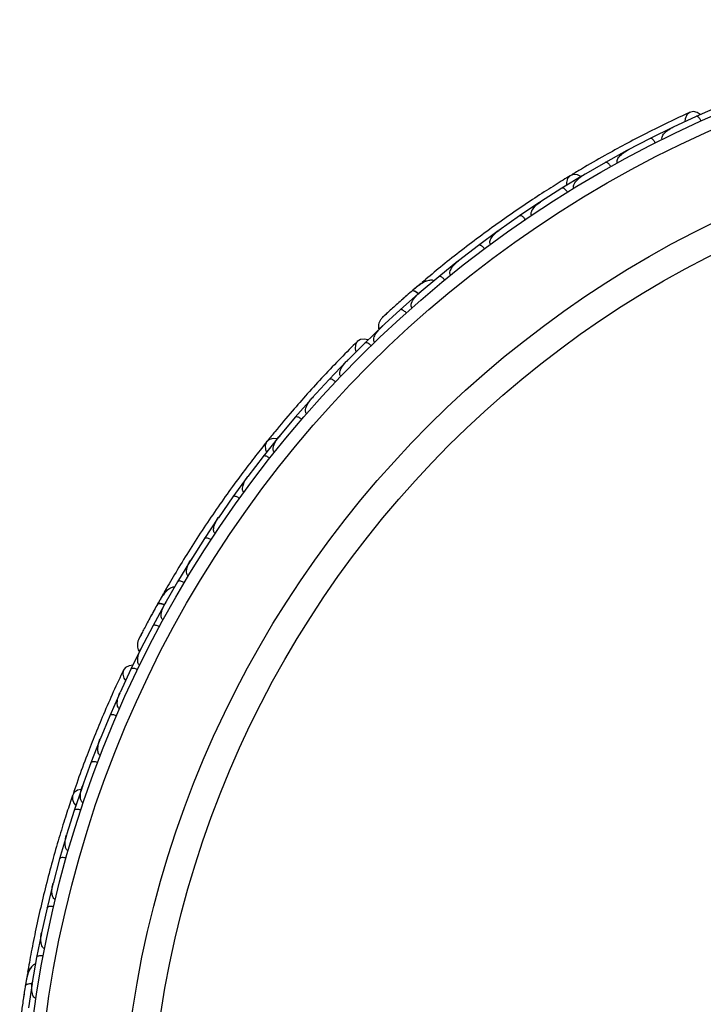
# Model space of a CAD drawing. Header units: millimetres. Extents: x 69 to 135, y 39 to 174.
# Tile 6 of 199: x 68.98 to 71.7, y 56.01 to 59.93. Entities that reach past the tile are written whole.
import ezdxf

# ---------------------------------------------------------------- set-up
doc = ezdxf.new("R2010")
doc.units = ezdxf.units.MM

msp = doc.modelspace()

# ---------------------------------------------------------------- linework, layer by layer
at = {"color": 7, "linetype": 'Continuous', "lineweight": 25}
for p, q in [((71.75948, 59.58843), (71.66894, 59.5485)), ((71.66896, 59.54841), (71.57681, 59.50509)), ((71.57411, 59.50423), (71.48591, 59.46067)), ((71.58314, 59.50807), (71.57711, 59.50525)), ((71.48593, 59.46059), (71.39629, 59.41352)), ((71.39365, 59.41255), (71.30784, 59.36537)), ((71.40286, 59.41697), (71.39653, 59.41367)), ((71.30787, 59.3653), (71.2207, 59.31453)), ((71.21812, 59.31344), (71.13468, 59.26269)), ((71.22726, 59.31835), (71.22088, 59.31465)), ((71.13471, 59.26262), (71.04999, 59.20818)), ((71.04747, 59.20699), (70.96639, 59.15268)), ((71.05635, 59.21226), (71.0501, 59.20827)), ((70.96643, 59.15261), (70.88415, 59.09451)), ((70.88168, 59.0932), (70.80296, 59.03533)), ((70.89012, 59.09872), (70.88419, 59.09456)), ((70.803, 59.03527), (70.72314, 58.97345)), ((70.72076, 58.97208), (70.64442, 58.91062)), ((70.72862, 58.9777), (70.7231, 58.97345)), ((70.64446, 58.91056), (70.56712, 58.84508)), ((70.57562, 58.8854), (70.54223, 58.85688)), ((70.56474, 58.84354), (70.49081, 58.77847)), ((70.57194, 58.84916), (70.56704, 58.84503)), ((70.49086, 58.77841), (70.41603, 58.70916)), ((70.42172, 58.71516), (70.35029, 58.64666)), ((70.42017, 58.71298), (70.41591, 58.70907)), ((70.35034, 58.64659), (70.27857, 58.57437)), ((70.27633, 58.57264), (70.20834, 58.50153)), ((70.2835, 58.57933), (70.27879, 58.57462)), ((70.20839, 58.50147), (70.14026, 58.42658)), ((70.1381, 58.42476), (70.07361, 58.35108)), ((70.14525, 58.43207), (70.14043, 58.4268)), ((70.07366, 58.35102), (70.00911, 58.2735)), ((70.00705, 58.2716), (69.94601, 58.19537)), ((70.01397, 58.27933), (70.00924, 58.27368)), ((69.94606, 58.19531), (69.88507, 58.11518)), ((69.88311, 58.1132), (69.8255, 58.03443)), ((69.88965, 58.12119), (69.88514, 58.11531)), ((69.82555, 58.03438), (69.76811, 57.95164)), ((69.77228, 57.95764), (69.76813, 57.9517)), ((69.76623, 57.94957), (69.71206, 57.86827)), ((69.71212, 57.86822), (69.65821, 57.78282)), ((69.65645, 57.78071), (69.60573, 57.69686)), ((69.66191, 57.78868), (69.65818, 57.7828)), ((69.60579, 57.69681), (69.55551, 57.60882)), ((69.54971, 57.64962), (69.52808, 57.6114)), ((69.5538, 57.60657), (69.50658, 57.52013)), ((69.55865, 57.61431), (69.55545, 57.60876)), ((69.50665, 57.52009), (69.46002, 57.42943)), ((69.46331, 57.43701), (69.41962, 57.34822)), ((69.4626, 57.43443), (69.45994, 57.4293)), ((69.41969, 57.34817), (69.37695, 57.25575)), ((69.37543, 57.25336), (69.33587, 57.16329)), ((69.37988, 57.2621), (69.37707, 57.25606)), ((69.33593, 57.16325), (69.29752, 57.06957)), ((69.29612, 57.06712), (69.26072, 56.97583)), ((69.30034, 57.07643), (69.29761, 57.06984)), ((69.26079, 56.97579), (69.22664, 56.88087)), ((69.22536, 56.87838), (69.19407, 56.78586)), ((69.22921, 56.88801), (69.2267, 56.88108)), ((69.19414, 56.78583), (69.16424, 56.68967)), ((69.16306, 56.68713), (69.13587, 56.59342)), ((69.16648, 56.69689), (69.16426, 56.68981)), ((69.13594, 56.59339), (69.11026, 56.49599)), ((69.1092, 56.49341), (69.0861, 56.39848)), ((69.11212, 56.50305), (69.11026, 56.49606)), ((69.08617, 56.39845), (69.06473, 56.29976)), ((69.06379, 56.29718), (69.04481, 56.20103)), ((69.0662, 56.30654), (69.0647, 56.29974)), ((69.04488, 56.20101), (69.02773, 56.10114)), ((69.00832, 56.13749), (69.00107, 56.09418)), ((69.02689, 56.09843), (69.01209, 56.00106)), ((69.0288, 56.10736), (69.0277, 56.10105))]:
    msp.add_line(p, q, dxfattribs=at)
at = {"color": 7, "linetype": 'Continuous', "lineweight": 25, "flags": 128}
for points in [[(71.68482, 59.55587), (71.6733, 59.56354), (71.65759, 59.56743), (71.64294, 59.5642), (71.63149, 59.55433), (71.62495, 59.53928), (71.62381, 59.52769)], [(71.21053, 59.30905), (71.19712, 59.31573), (71.1813, 59.31737), (71.16743, 59.31222), (71.15751, 59.30102), (71.15298, 59.28539), (71.1532, 59.27442)], [(70.50027, 58.82054), (70.50054, 58.82076), (70.50081, 58.82095)], [(70.3627, 58.65902), (70.34925, 58.66229), (70.33316, 58.66057), (70.32049, 58.65253), (70.31311, 58.63934), (70.31211, 58.62296), (70.31501, 58.61168)], [(70.00143, 58.26488), (69.98654, 58.26657), (69.97112, 58.26269), (69.95984, 58.25311), (69.95435, 58.23919), (69.95544, 58.22296), (69.9594, 58.21273)], [(69.50109, 57.5629), (69.50127, 57.5632), (69.50145, 57.56347)], [(69.42705, 57.36407), (69.41329, 57.36254), (69.39876, 57.35543), (69.38961, 57.34353), (69.38719, 57.32862), (69.39185, 57.31288), (69.39843, 57.30327)], [(69.22237, 56.87014), (69.20781, 56.86663), (69.19463, 56.85772), (69.18732, 56.84485), (69.18692, 56.8299), (69.19349, 56.81502), (69.20071, 56.80676)], [(68.99229, 56.03937), (68.99236, 56.03971), (68.99244, 56.04003)]]:
    msp.add_lwpolyline(points, dxfattribs=at)
at = {"color": 1, "linetype": 'Continuous', "lineweight": 25, "flags": 128}
for points in [[(70.56423, 58.84275), (70.56172, 58.84473), (70.5553, 58.8492), (70.54945, 58.85236), (70.54439, 58.85409), (70.54033, 58.85434), (70.53741, 58.85308)], [(69.55359, 57.60565), (69.55056, 57.60665), (69.54299, 57.60865), (69.53641, 57.60962), (69.53107, 57.60952), (69.52717, 57.60837), (69.52486, 57.60619)], [(69.02701, 56.0975), (69.02382, 56.0974), (69.01603, 56.09669), (69.00951, 56.09535), (69.00452, 56.09343), (69.00125, 56.09101), (68.99983, 56.08817)]]:
    msp.add_lwpolyline(points, dxfattribs=at)
at = {"color": 7, "linetype": 'Continuous', "lineweight": 25}
for radius in [4.575, 4.525, 4.188, 4.075]:
    msp.add_circle((73.56689, 55.35838), radius, dxfattribs=at)
for centre, start, end in [((70.59359, 58.8675), 80.75051, 126.23027), ((69.57271, 57.63894), 100.75051, 146.23027), ((69.03359, 56.13532), 120.75051, 166.23027)]:
    msp.add_arc(centre, 0.02567, start, end, dxfattribs=at)
for points, knots in [([(71.64392, 59.56467), (71.61597, 59.55171), (71.56281, 59.52708), (71.47398, 59.48312), (71.38871, 59.43874), (71.30213, 59.39127), (71.23092, 59.35062), (71.18648, 59.32359), (71.1736, 59.31576)], [0, 0, 0, 0, 0.21805555, 0.41472016, 0.59120361, 0.74898753, 0.9272426, 1, 1, 1, 1]), ([(71.6888, 59.53013), (71.68812, 59.53154), (71.68632, 59.53529), (71.68273, 59.54077), (71.67818, 59.54582), (71.67359, 59.54886), (71.67064, 59.54919), (71.66927, 59.54874), (71.66903, 59.54863), (71.669, 59.54862)], [0, 0, 0, 0, 0.1152798, 0.3056806, 0.5012898, 0.7256609, 0.9501956, 0.9934701, 1, 1, 1, 1]), ([(71.53383, 59.45684), (71.53341, 59.45785), (71.53286, 59.45916), (71.53248, 59.46205), (71.53292, 59.46708), (71.53633, 59.47402), (71.5452, 59.48525), (71.55888, 59.49599), (71.57129, 59.50297), (71.57678, 59.50561), (71.57685, 59.50564)], [0, 0, 0, 0, 0.04399244, 0.05654248, 0.11821178, 0.24858393, 0.3779124, 0.73392078, 0.99642285, 1, 1, 1, 1]), ([(71.50659, 59.44321), (71.50648, 59.44341), (71.5052, 59.44591), (71.50237, 59.45056), (71.49782, 59.45605), (71.49302, 59.46002), (71.48895, 59.46155), (71.48677, 59.4612), (71.48598, 59.4608), (71.48595, 59.46079)], [0, 0, 0, 0, 0.0163611, 0.206885, 0.3985455, 0.5994314, 0.8309806, 0.9934816, 1, 1, 1, 1]), ([(71.35565, 59.36351), (71.35528, 59.36426), (71.35456, 59.3657), (71.35402, 59.36878), (71.35443, 59.37409), (71.35745, 59.38089), (71.36568, 59.39237), (71.3788, 59.40364), (71.3909, 59.41117), (71.39621, 59.41402), (71.39629, 59.41406)], [0, 0, 0, 0, 0.0336188, 0.0647198, 0.1259403, 0.2511281, 0.3754616, 0.735616, 0.9964191, 1, 1, 1, 1]), ([(71.32927, 59.34884), (71.32847, 59.35019), (71.32634, 59.35377), (71.32227, 59.35891), (71.31729, 59.36353), (71.31243, 59.36614), (71.30944, 59.3662), (71.30811, 59.36562), (71.30789, 59.36549), (71.30786, 59.36548)], [0, 0, 0, 0, 0.1157169, 0.3058088, 0.5011944, 0.7257089, 0.9503963, 0.9934905, 1, 1, 1, 1]), ([(71.16881, 59.31311), (71.14916, 59.30109), (71.10993, 59.27709), (71.03768, 59.23091), (70.95937, 59.17863), (70.87717, 59.12129), (70.79466, 59.06088), (70.71532, 59.00012), (70.64114, 58.9408), (70.59918, 58.90562), (70.5782, 58.88802)], [0, 0, 0, 0, 0.1251424, 0.2497929, 0.374676, 0.4998622, 0.6249666, 0.7502587, 0.8750633, 1, 1, 1, 1]), ([(71.18238, 59.26284), (71.18209, 59.26334), (71.18119, 59.26491), (71.18045, 59.26821), (71.181, 59.27551), (71.18545, 59.28401), (71.19774, 59.29944), (71.21027, 59.30889), (71.22058, 59.31501), (71.22065, 59.31505)], [0, 0, 0, 0, 0.02335, 0.0734618, 0.134698, 0.325553, 0.4727956, 0.9964114, 1, 1, 1, 1]), ([(71.1568, 59.2471), (71.15594, 59.24842), (71.15365, 59.2519), (71.14937, 59.25686), (71.14418, 59.26125), (71.13921, 59.26365), (71.13622, 59.26357), (71.13492, 59.26293), (71.13469, 59.2628), (71.13467, 59.26278)], [0, 0, 0, 0, 0.1158119, 0.3058371, 0.5011744, 0.7257197, 0.95044, 0.9934949, 1, 1, 1, 1]), ([(71.01399, 59.15487), (71.01381, 59.15514), (71.01321, 59.15605), (71.01222, 59.15833), (71.01172, 59.16209), (71.01272, 59.16886), (71.01657, 59.1768), (71.02781, 59.19218), (71.03982, 59.20208), (71.04983, 59.20863), (71.0499, 59.20868)], [0, 0, 0, 0, 0.0130732, 0.044023, 0.1002245, 0.1663566, 0.3297208, 0.4739231, 0.9964125, 1, 1, 1, 1]), ([(70.98915, 59.13805), (70.98902, 59.13824), (70.98742, 59.14056), (70.98399, 59.14479), (70.97876, 59.14963), (70.97347, 59.15293), (70.96923, 59.1539), (70.96711, 59.15326), (70.96637, 59.15276), (70.96634, 59.15275)], [0, 0, 0, 0, 0.01674193, 0.20707182, 0.39855042, 0.59933539, 0.83103755, 0.9934948, 1, 1, 1, 1]), ([(70.85046, 59.03964), (70.85042, 59.0397), (70.84965, 59.0407), (70.84841, 59.04319), (70.84779, 59.0482), (70.8497, 59.05764), (70.85706, 59.06992), (70.86915, 59.08329), (70.8788, 59.09124), (70.88394, 59.09493), (70.884, 59.09498)], [0, 0, 0, 0, 0.0028352, 0.050977, 0.1103366, 0.2078119, 0.4531845, 0.7216401, 0.9964148, 1, 1, 1, 1]), ([(70.8263, 59.02169), (70.82616, 59.02187), (70.82446, 59.02411), (70.82086, 59.0282), (70.81542, 59.03281), (70.80999, 59.03587), (70.80572, 59.03666), (70.80363, 59.03593), (70.80291, 59.0354), (70.80288, 59.03538)], [0, 0, 0, 0, 0.016652, 0.2070285, 0.3985507, 0.5993597, 0.831024, 0.9934916, 1, 1, 1, 1]), ([(70.69181, 58.91712), (70.69125, 58.9179), (70.69002, 58.91962), (70.68896, 58.92353), (70.68915, 58.93015), (70.69441, 58.94461), (70.70658, 58.95971), (70.71821, 58.97018), (70.72292, 58.97389), (70.72298, 58.97394)], [0, 0, 0, 0, 0.0388574, 0.084812, 0.162938, 0.3126958, 0.7369051, 0.9964149, 1, 1, 1, 1]), ([(70.62575, 58.89451), (70.62365, 58.89517), (70.61672, 58.89735), (70.59861, 58.89521), (70.57119, 58.88196), (70.54889, 58.8629), (70.53738, 58.85306)], [0, 0, 0, 0, 0.0722062, 0.2380923, 0.6065513, 1, 1, 1, 1]), ([(70.66828, 58.89798), (70.66726, 58.89917), (70.66454, 58.90232), (70.65964, 58.90668), (70.65393, 58.91036), (70.64869, 58.91209), (70.64575, 58.91163), (70.64454, 58.91083), (70.64434, 58.91067), (70.64431, 58.91065)], [0, 0, 0, 0, 0.11561, 0.3057804, 0.5012224, 0.7256982, 0.9503445, 0.9934853, 1, 1, 1, 1]), ([(70.53985, 58.8552), (70.53262, 58.84891), (70.51818, 58.83636), (70.49599, 58.81677), (70.47485, 58.79787), (70.45582, 58.78064), (70.43979, 58.76599), (70.42786, 58.75498), (70.42026, 58.74792), (70.41936, 58.74706), (70.41892, 58.74664)], [0, 0, 0, 0, 0.1253341, 0.2502351, 0.3757048, 0.5015073, 0.6270811, 0.7524027, 0.8783335, 1, 1, 1, 1]), ([(70.56372, 58.84125), (70.56333, 58.84161), (70.55909, 58.84561), (70.55155, 58.85055), (70.54275, 58.85463), (70.5388, 58.85421), (70.5375, 58.85316), (70.53741, 58.85308)], [0, 0, 0, 0, 0.0316493, 0.3464731, 0.6613851, 0.9762941, 1, 1, 1, 1]), ([(70.51353, 58.83221), (70.51345, 58.83214), (70.50897, 58.82826), (70.50458, 58.82436), (70.50027, 58.82053)], [0, 0, 0, 0, 0.0174037, 1, 1, 1, 1]), ([(70.53808, 58.78723), (70.53765, 58.78776), (70.53651, 58.78914), (70.53518, 58.79244), (70.53469, 58.79831), (70.53778, 58.81098), (70.5486, 58.82775), (70.56024, 58.83978), (70.56681, 58.84544), (70.56687, 58.84549)], [0, 0, 0, 0, 0.0273886, 0.0721385, 0.1418849, 0.2690946, 0.6203421, 0.9964192, 1, 1, 1, 1]), ([(70.51516, 58.76684), (70.51408, 58.76798), (70.51123, 58.77101), (70.50615, 58.77515), (70.50028, 58.77859), (70.49498, 58.78009), (70.49207, 58.77951), (70.4909, 58.77866), (70.49071, 58.77849), (70.49068, 58.77847)], [0, 0, 0, 0, 0.1153787, 0.305714, 0.5012752, 0.7256734, 0.9502371, 0.9934744, 1, 1, 1, 1]), ([(70.41898, 58.74671), (70.41627, 58.7435), (70.41097, 58.73722), (70.40632, 58.72602), (70.40461, 58.71505), (70.4044, 58.70636), (70.40606, 58.70188), (70.40653, 58.70059)], [0, 0, 0, 0, 0.25091, 0.490928, 0.714443, 0.9181712, 1, 1, 1, 1]), ([(70.4396, 58.76583), (70.43408, 58.76075), (70.42305, 58.75059), (70.42038, 58.74805), (70.41905, 58.74679)], [0, 0, 0, 0, 0.4997894, 1, 1, 1, 1]), ([(70.38936, 58.64988), (70.38907, 58.65018), (70.38804, 58.65128), (70.38652, 58.65402), (70.3855, 58.65926), (70.38697, 58.67031), (70.39373, 58.68365), (70.40413, 58.69777), (70.41165, 58.7057), (70.41568, 58.70949), (70.41574, 58.70955)], [0, 0, 0, 0, 0.0165279, 0.0607653, 0.1238722, 0.2334997, 0.5249132, 0.7588895, 0.9964268, 1, 1, 1, 1]), ([(70.32125, 58.65331), (70.29942, 58.63157), (70.25789, 58.59024), (70.18946, 58.51855), (70.1245, 58.44769), (70.05938, 58.37346), (70.00637, 58.31091), (69.97386, 58.27032), (69.96443, 58.25855)], [0, 0, 0, 0, 0.2180556, 0.4147202, 0.5912036, 0.7489875, 0.9272426, 1, 1, 1, 1]), ([(70.37525, 58.6362), (70.37412, 58.63729), (70.37114, 58.6402), (70.3659, 58.64413), (70.3599, 58.64731), (70.35454, 58.6486), (70.35165, 58.6479), (70.35053, 58.647), (70.35034, 58.64682), (70.35032, 58.6468)], [0, 0, 0, 0, 0.1152798, 0.3056806, 0.5012898, 0.7256609, 0.9501956, 0.9934701, 1, 1, 1, 1]), ([(70.25469, 58.51433), (70.25394, 58.51513), (70.25298, 58.51617), (70.25163, 58.51876), (70.25033, 58.52364), (70.25116, 58.53133), (70.25565, 58.54491), (70.26483, 58.55968), (70.27411, 58.57049), (70.27836, 58.57484), (70.27842, 58.5749)], [0, 0, 0, 0, 0.0439924, 0.0565425, 0.1182118, 0.2485839, 0.3779124, 0.7339208, 0.9964229, 1, 1, 1, 1]), ([(70.23375, 58.4922), (70.23358, 58.49235), (70.23152, 58.49427), (70.22727, 58.49766), (70.22112, 58.50127), (70.21524, 58.50336), (70.2109, 58.5034), (70.20897, 58.50233), (70.20836, 58.50168), (70.20834, 58.50166)], [0, 0, 0, 0, 0.0163611, 0.206885, 0.3985455, 0.5994314, 0.8309806, 0.9934816, 1, 1, 1, 1]), ([(70.11917, 58.36569), (70.11856, 58.36626), (70.1174, 58.36738), (70.11583, 58.37008), (70.11441, 58.37521), (70.11492, 58.38263), (70.11873, 58.39624), (70.12719, 58.41131), (70.13599, 58.42253), (70.14001, 58.42702), (70.14007, 58.42708)], [0, 0, 0, 0, 0.0336188, 0.0647198, 0.1259403, 0.2511281, 0.3754616, 0.735616, 0.9964191, 1, 1, 1, 1]), ([(70.0994, 58.34287), (70.09818, 58.34387), (70.09496, 58.34651), (70.08938, 58.34995), (70.08311, 58.35258), (70.07765, 58.35338), (70.07483, 58.35241), (70.07378, 58.35141), (70.07361, 58.35121), (70.07359, 58.35119)], [0, 0, 0, 0, 0.1157169, 0.3058088, 0.5011944, 0.7257089, 0.9503963, 0.9934905, 1, 1, 1, 1]), ([(69.99078, 58.21182), (69.99034, 58.21219), (69.98895, 58.21336), (69.98713, 58.21621), (69.98515, 58.22326), (69.98643, 58.23277), (69.99269, 58.25147), (70.00124, 58.26463), (70.00884, 58.27391), (70.00889, 58.27397)], [0, 0, 0, 0, 0.02335, 0.0734618, 0.134698, 0.325553, 0.4727956, 0.9964114, 1, 1, 1, 1]), ([(69.96084, 58.25442), (69.94648, 58.2364), (69.91783, 58.20043), (69.86573, 58.13233), (69.81002, 58.05642), (69.75239, 57.97443), (69.69552, 57.88943), (69.64174, 57.80521), (69.59232, 57.72409), (69.56493, 57.67668), (69.55123, 57.65297)], [0, 0, 0, 0, 0.1251424, 0.2497929, 0.374676, 0.4998622, 0.6249666, 0.7502587, 0.8750633, 1, 1, 1, 1]), ([(69.97213, 58.18829), (69.97086, 58.18923), (69.96753, 58.19172), (69.9618, 58.19492), (69.95543, 58.19727), (69.94993, 58.19782), (69.94715, 58.19672), (69.94615, 58.19568), (69.94599, 58.19547), (69.94596, 58.19545)], [0, 0, 0, 0, 0.1158119, 0.3058371, 0.5011744, 0.7257197, 0.95044, 0.9934949, 1, 1, 1, 1]), ([(69.86947, 58.05277), (69.86921, 58.05297), (69.86833, 58.05361), (69.86662, 58.05542), (69.86487, 58.05878), (69.8635, 58.06549), (69.8644, 58.07426), (69.8697, 58.09256), (69.8776, 58.10597), (69.88476, 58.11555), (69.88481, 58.11562)], [0, 0, 0, 0, 0.0130732, 0.044023, 0.1002245, 0.1663566, 0.3297208, 0.4739231, 0.9964125, 1, 1, 1, 1]), ([(69.85188, 58.02847), (69.85169, 58.0286), (69.8494, 58.03023), (69.84473, 58.03304), (69.83816, 58.0358), (69.83206, 58.03709), (69.82774, 58.03656), (69.82597, 58.03523), (69.82545, 58.03451), (69.82543, 58.03448)], [0, 0, 0, 0, 0.0167419, 0.2070718, 0.3985504, 0.5993354, 0.8310375, 0.9934948, 1, 1, 1, 1]), ([(69.75522, 57.88856), (69.75516, 57.8886), (69.7541, 57.88928), (69.75208, 57.8912), (69.74978, 57.89569), (69.74835, 57.90521), (69.75107, 57.91927), (69.75785, 57.93597), (69.7642, 57.94674), (69.76776, 57.95197), (69.76781, 57.95204)], [0, 0, 0, 0, 0.0028352, 0.050977, 0.1103366, 0.2078119, 0.4531845, 0.7216401, 0.9964148, 1, 1, 1, 1]), ([(69.73865, 57.86343), (69.73846, 57.86355), (69.7361, 57.86508), (69.73131, 57.86768), (69.72463, 57.87016), (69.71848, 57.87118), (69.71419, 57.87046), (69.71248, 57.86906), (69.71199, 57.86831), (69.71197, 57.86829)], [0, 0, 0, 0, 0.01665195, 0.20702847, 0.39855075, 0.59935968, 0.83102403, 0.99349163, 1, 1, 1, 1]), ([(69.64804, 57.71916), (69.64724, 57.71971), (69.6455, 57.7209), (69.64317, 57.72422), (69.64108, 57.7305), (69.64108, 57.74589), (69.64735, 57.76424), (69.6547, 57.77806), (69.65786, 57.78315), (69.6579, 57.78322)], [0, 0, 0, 0, 0.0388574, 0.084812, 0.162938, 0.3126958, 0.7369051, 0.9964149, 1, 1, 1, 1]), ([(69.63248, 57.69314), (69.6311, 57.6939), (69.62747, 57.69594), (69.62138, 57.69836), (69.61475, 57.69986), (69.60924, 57.6997), (69.60663, 57.69826), (69.60577, 57.69709), (69.60564, 57.69687), (69.60562, 57.69684)], [0, 0, 0, 0, 0.11561, 0.3057804, 0.5012224, 0.7256982, 0.9503445, 0.9934853, 1, 1, 1, 1]), ([(69.59369, 57.67533), (69.59149, 57.67523), (69.58424, 57.67491), (69.56796, 57.6667), (69.54672, 57.64487), (69.53229, 57.61934), (69.52483, 57.60615)], [0, 0, 0, 0, 0.0722062, 0.2380923, 0.6065513, 1, 1, 1, 1]), ([(69.52642, 57.60901), (69.52178, 57.60063), (69.5125, 57.5839), (69.49835, 57.55789), (69.48495, 57.53291), (69.47296, 57.51021), (69.46291, 57.49096), (69.45546, 57.47653), (69.45073, 57.4673), (69.45018, 57.46618), (69.44991, 57.46564)], [0, 0, 0, 0, 0.1253341, 0.2502351, 0.3757048, 0.5015073, 0.6270811, 0.7524027, 0.8783335, 1, 1, 1, 1]), ([(69.55362, 57.60406), (69.55313, 57.60427), (69.54778, 57.60658), (69.53901, 57.60864), (69.52934, 57.60947), (69.52577, 57.60772), (69.52492, 57.60629), (69.52486, 57.60619)], [0, 0, 0, 0, 0.0316493, 0.3464731, 0.6613851, 0.9762941, 1, 1, 1, 1]), ([(69.54801, 57.54454), (69.54742, 57.54488), (69.54588, 57.54579), (69.5435, 57.54843), (69.54103, 57.55378), (69.5396, 57.56674), (69.54403, 57.58621), (69.55086, 57.6015), (69.5551, 57.60906), (69.55514, 57.60913)], [0, 0, 0, 0, 0.0273886, 0.0721385, 0.1418849, 0.2690946, 0.6203421, 0.9964192, 1, 1, 1, 1]), ([(69.50955, 57.5784), (69.5095, 57.57831), (69.50662, 57.57313), (69.50383, 57.56797), (69.50108, 57.56289)], [0, 0, 0, 0, 0.0174037, 1, 1, 1, 1]), ([(69.53344, 57.51753), (69.53203, 57.51824), (69.52832, 57.52011), (69.52213, 57.52226), (69.51544, 57.52348), (69.50995, 57.52309), (69.50741, 57.52154), (69.5066, 57.52035), (69.50648, 57.52012), (69.50646, 57.52009)], [0, 0, 0, 0, 0.1153787, 0.305714, 0.5012752, 0.7256734, 0.9502371, 0.9934744, 1, 1, 1, 1]), ([(69.46278, 57.49074), (69.45934, 57.48408), (69.45244, 57.47076), (69.45081, 57.46746), (69.44999, 57.46582)], [0, 0, 0, 0, 0.4997894, 1, 1, 1, 1]), ([(69.44994, 57.46572), (69.4485, 57.46178), (69.44566, 57.45406), (69.44513, 57.44195), (69.44727, 57.43106), (69.45005, 57.42281), (69.45314, 57.41917), (69.45402, 57.41813)], [0, 0, 0, 0, 0.25091, 0.490928, 0.714443, 0.9181712, 1, 1, 1, 1]), ([(69.45523, 57.3646), (69.45486, 57.36478), (69.45351, 57.36546), (69.45115, 57.36752), (69.4484, 57.3721), (69.446, 57.38298), (69.44778, 57.39783), (69.45273, 57.41465), (69.45709, 57.42468), (69.45958, 57.42962), (69.45961, 57.42969)], [0, 0, 0, 0, 0.01652787, 0.06076532, 0.12387224, 0.23349968, 0.5249132, 0.75888947, 0.99642682, 1, 1, 1, 1]), ([(69.39006, 57.34453), (69.37698, 57.31664), (69.35209, 57.2636), (69.3123, 57.17282), (69.2755, 57.08401), (69.23969, 56.99199), (69.21127, 56.91508), (69.1946, 56.86582), (69.18977, 56.85154)], [0, 0, 0, 0, 0.2180556, 0.4147202, 0.5912036, 0.7489875, 0.9272426, 1, 1, 1, 1]), ([(69.44665, 57.34692), (69.44522, 57.34756), (69.44142, 57.34927), (69.43515, 57.35117), (69.42842, 57.35211), (69.42295, 57.35149), (69.42048, 57.34984), (69.41972, 57.34862), (69.41961, 57.34838), (69.41959, 57.34835)], [0, 0, 0, 0, 0.1152798, 0.3056806, 0.5012898, 0.7256609, 0.9501956, 0.9934701, 1, 1, 1, 1]), ([(69.37504, 57.19116), (69.37406, 57.19166), (69.3728, 57.19231), (69.37065, 57.19428), (69.36776, 57.19842), (69.36591, 57.20593), (69.36548, 57.22023), (69.36906, 57.23725), (69.37408, 57.25058), (69.37659, 57.25612), (69.37662, 57.2562)], [0, 0, 0, 0, 0.0439924, 0.0565425, 0.1182118, 0.2485839, 0.3779124, 0.7339208, 0.9964229, 1, 1, 1, 1]), ([(69.36293, 57.16321), (69.36272, 57.16329), (69.36013, 57.16439), (69.35497, 57.16613), (69.34796, 57.16741), (69.34173, 57.16736), (69.33763, 57.16592), (69.33619, 57.16425), (69.33584, 57.16344), (69.33582, 57.16341)], [0, 0, 0, 0, 0.0163611, 0.206885, 0.3985455, 0.5994314, 0.8309806, 0.9934816, 1, 1, 1, 1]), ([(69.29853, 57.00513), (69.29777, 57.00547), (69.29629, 57.00612), (69.2939, 57.00812), (69.2908, 57.01245), (69.28875, 57.0196), (69.28767, 57.03369), (69.29047, 57.05075), (69.2949, 57.0643), (69.29714, 57.0699), (69.29717, 57.06998)], [0, 0, 0, 0, 0.0336188, 0.0647198, 0.1259403, 0.2511281, 0.3754616, 0.735616, 0.9964191, 1, 1, 1, 1]), ([(69.28776, 56.97694), (69.28627, 56.97746), (69.28234, 56.97883), (69.27592, 56.98016), (69.26913, 56.98049), (69.26373, 56.97937), (69.26141, 56.97749), (69.26077, 56.97619), (69.26067, 56.97595), (69.26066, 56.97592)], [0, 0, 0, 0, 0.1157169, 0.3058088, 0.5011944, 0.7257089, 0.9503963, 0.9934905, 1, 1, 1, 1]), ([(69.23051, 56.81664), (69.22997, 56.81684), (69.22827, 56.81746), (69.22558, 56.81951), (69.22131, 56.82546), (69.21926, 56.83483), (69.21875, 56.85455), (69.22228, 56.86984), (69.22624, 56.88116), (69.22627, 56.88123)], [0, 0, 0, 0, 0.02335, 0.0734618, 0.134698, 0.325553, 0.4727956, 0.9964114, 1, 1, 1, 1]), ([(69.1878, 56.84643), (69.18048, 56.82459), (69.16585, 56.78098), (69.14019, 56.69917), (69.11381, 56.60879), (69.08769, 56.51202), (69.06332, 56.4127), (69.04159, 56.31516), (69.0229, 56.22204), (69.01337, 56.16812), (69.00861, 56.14115)], [0, 0, 0, 0, 0.1251424, 0.2497929, 0.374676, 0.4998622, 0.6249666, 0.7502587, 0.8750633, 1, 1, 1, 1]), ([(69.22104, 56.78814), (69.21952, 56.7886), (69.21553, 56.7898), (69.20906, 56.79084), (69.20227, 56.79087), (69.19692, 56.78951), (69.19468, 56.78753), (69.19409, 56.7862), (69.19401, 56.78596), (69.194, 56.78592)], [0, 0, 0, 0, 0.1158119, 0.3058371, 0.5011744, 0.7257197, 0.95044, 0.9934949, 1, 1, 1, 1]), ([(69.17091, 56.62569), (69.17061, 56.62578), (69.16956, 56.62609), (69.16734, 56.62721), (69.16454, 56.62976), (69.16095, 56.6356), (69.1588, 56.64415), (69.15753, 56.66316), (69.16036, 56.67846), (69.16381, 56.68991), (69.16384, 56.68999)], [0, 0, 0, 0, 0.0130732, 0.044023, 0.1002245, 0.1663566, 0.3297208, 0.4739231, 0.9964125, 1, 1, 1, 1]), ([(69.1627, 56.59684), (69.16248, 56.5969), (69.15976, 56.59765), (69.15442, 56.59869), (69.1473, 56.59904), (69.14113, 56.59816), (69.13725, 56.59618), (69.13604, 56.59433), (69.13579, 56.59347), (69.13579, 56.59344)], [0, 0, 0, 0, 0.0167419, 0.2070718, 0.3985504, 0.5993354, 0.8310375, 0.9934948, 1, 1, 1, 1]), ([(69.11972, 56.43231), (69.11965, 56.43232), (69.11842, 56.43259), (69.11586, 56.43371), (69.11217, 56.43714), (69.10757, 56.4456), (69.10531, 56.45975), (69.10598, 56.47776), (69.10826, 56.49004), (69.10982, 56.49618), (69.10984, 56.49626)], [0, 0, 0, 0, 0.0028352, 0.050977, 0.1103366, 0.2078119, 0.4531845, 0.7216401, 0.9964148, 1, 1, 1, 1]), ([(69.11275, 56.40302), (69.11253, 56.40307), (69.10978, 56.4037), (69.10439, 56.40451), (69.09727, 56.40455), (69.09114, 56.4034), (69.08736, 56.40126), (69.08623, 56.39936), (69.08602, 56.39849), (69.08601, 56.39846)], [0, 0, 0, 0, 0.016652, 0.2070285, 0.3985507, 0.5993597, 0.831024, 0.9934916, 1, 1, 1, 1]), ([(69.07694, 56.23647), (69.07601, 56.23671), (69.07396, 56.23723), (69.07063, 56.23955), (69.06652, 56.24474), (69.06126, 56.2592), (69.06088, 56.27859), (69.06306, 56.29409), (69.06428, 56.29995), (69.0643, 56.30003)], [0, 0, 0, 0, 0.0388574, 0.084812, 0.162938, 0.3126958, 0.7369051, 0.9964149, 1, 1, 1, 1]), ([(69.07122, 56.20669), (69.06967, 56.20694), (69.06556, 56.20761), (69.05901, 56.2078), (69.05226, 56.20694), (69.04714, 56.2049), (69.04518, 56.20266), (69.04477, 56.20127), (69.04472, 56.20101), (69.04471, 56.20098)], [0, 0, 0, 0, 0.11561, 0.3057804, 0.5012224, 0.7256982, 0.9503445, 0.9934853, 1, 1, 1, 1]), ([(69.04086, 56.17669), (69.03883, 56.17585), (69.03212, 56.17306), (69.01963, 56.15978), (69.00714, 56.132), (69.00231, 56.10307), (68.99982, 56.08813)], [0, 0, 0, 0, 0.0722062, 0.2380923, 0.6065513, 1, 1, 1, 1]), ([(69.00034, 56.09136), (68.99884, 56.0819), (68.99584, 56.063), (68.99144, 56.03373), (68.98739, 56.00566), (68.98388, 55.98023), (68.98102, 55.9587), (68.97896, 55.94261), (68.97768, 55.93231), (68.97754, 55.93107), (68.97747, 55.93047)], [0, 0, 0, 0, 0.1253341, 0.2502351, 0.3757048, 0.5015073, 0.6270811, 0.7524027, 0.8783335, 1, 1, 1, 1]), ([(69.02759, 56.09602), (69.02705, 56.09605), (69.02124, 56.09638), (69.01229, 56.09532), (69.00292, 56.09279), (69.00016, 56.08993), (68.99985, 56.08829), (68.99983, 56.08817)], [0, 0, 0, 0, 0.0316493, 0.3464731, 0.6613851, 0.9762941, 1, 1, 1, 1]), ([(69.04267, 56.03816), (69.042, 56.03828), (69.04024, 56.03861), (69.03709, 56.04028), (69.03294, 56.04446), (69.02717, 56.05615), (69.02468, 56.07596), (69.02586, 56.09266), (69.02726, 56.10121), (69.02727, 56.1013)], [0, 0, 0, 0, 0.0273886, 0.0721385, 0.1418849, 0.2690946, 0.6203421, 0.9964192, 1, 1, 1, 1]), ([(68.99495, 56.05683), (68.99493, 56.05673), (68.99399, 56.05088), (68.99314, 56.04507), (68.99229, 56.03936)], [0, 0, 0, 0, 0.0174037, 1, 1, 1, 1])]:
    msp.add_open_spline(points, degree=3, knots=knots, dxfattribs=at)

doc.saveas('drawing.dxf')
